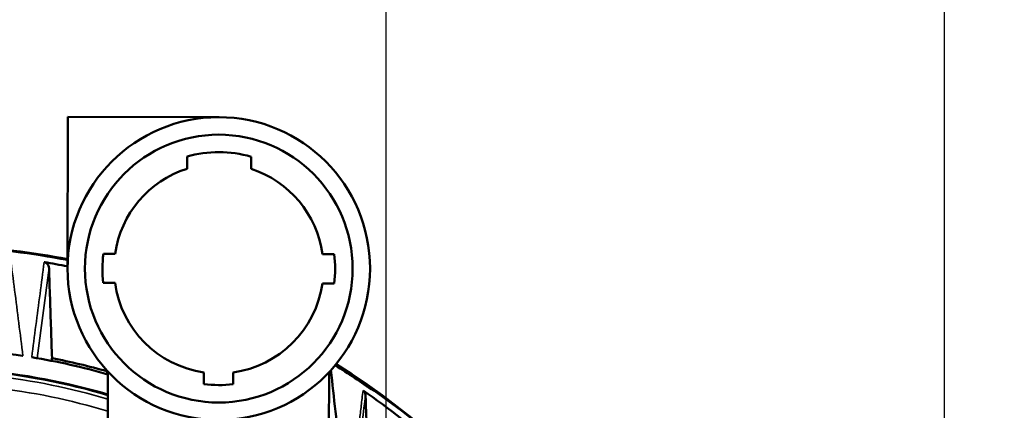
# Model space of a CAD drawing. Header units: millimetres. Extents: x 30 to 1646, y 30 to 1265.
# Tile 89 of 137: x 721 to 805, y 1103 to 1137. Entities that reach past the tile are written whole.
import ezdxf

# ---------------------------------------------------------------- set-up
doc = ezdxf.new("R2010")
doc.units = ezdxf.units.MM
doc.header["$LTSCALE"] = 6
for name, color, linetype, lineweight in [('Dimension (ISO)', 7, 'Continuous', 25), ('Visible (ISO)', 7, 'Continuous', 50), ('Visible Narrow (ISO)', 7, 'Continuous', 35)]:
    doc.layers.add(name, color=color, linetype=linetype, lineweight=lineweight)
doc.styles.add('Note Text (ANSI)', font='tahoma.ttf')
doc.dimstyles.new('Default (ISO)', dxfattribs={"dimscale": 6, "dimtxt": 1, "dimasz": 2.5, "dimexe": 3.175, "dimexo": 0, "dimgap": 0.762, "dimtad": 1, "dimrnd": 1e-08, "dimzin": 0, "dimdsep": 46, "dimtxsty": 'Note Text (ANSI)', "dimcen": 0.09, "dimdle": 10, "dimclrd": 1, "dimclre": 1, "dimclrt": 1, "dimazin": 0, "dimtfac": 3.5052, "dimtmove": 0, "dimatfit": 3, "dimfxl": 1, "dimtolj": 1, "dimtzin": 0, "dimlwd": -1, "dimlwe": -1, "dimarcsym": 0})

# ---------------------------------------------------------------- blocks, each defined once
blk = doc.blocks.new('_DotSmall')
at = {"color": 0, "linetype": 'ByBlock', "const_width": 0.5}
blk.add_lwpolyline([(-0.0625, 0, 1), (0.0625, 0, 1)], format="xyb", close=True, dxfattribs=at)
blk = doc.blocks.new('*D19')
at = {"layer": 'Defpoints', "color": 0, "transparency": 16777216}
for p in [(712.17, 1180.377), (672.17, 1049.788), (712.17, 1049.788)]:
    blk.add_point(p, dxfattribs=at)
at = {"layer": 'Dimension (ISO)', "color": 1, "transparency": 16777216}
for p, q in [((672.17, 1049.788), (672.17, 1199.427)), ((712.17, 1049.788), (712.17, 1199.427)), ((672.17, 1180.377), (558.415, 1180.377)), ((712.17, 1180.377), (672.17, 1180.377)), ((712.17, 1180.377), (727.17, 1180.377))]:
    blk.add_line(p, q, dxfattribs=at)
at = {"layer": 'Dimension (ISO)', "color": 1, "transparency": 16777216, "xscale": 15, "yscale": 15, "zscale": 15}
blk.add_blockref('_DotSmall', (672.17, 1180.377), dxfattribs=at)
at = {"layer": 'Dimension (ISO)', "color": 1, "transparency": 16777216, "xscale": 15, "yscale": 15, "zscale": 15, "rotation": 180}
blk.add_blockref('_DotSmall', (712.17, 1180.377), dxfattribs=at)
at = {"layer": 'Dimension (ISO)', "color": 1, "transparency": 16777216, "insert": (562.987, 1192.799), "char_height": 6, "attachment_point": 1, "style": 'Note Text (ANSI)'}
blk.add_mtext('\\A1;40.00 mm [1.575 in]', dxfattribs=at)
blk = doc.blocks.new('*D20')
at = {"layer": 'Defpoints', "color": 0, "transparency": 16777216}
for p in [(752.17, 1180.377), (712.17, 1049.788), (752.17, 1049.788)]:
    blk.add_point(p, dxfattribs=at)
at = {"layer": 'Dimension (ISO)', "color": 1, "transparency": 16777216}
for p, q in [((712.17, 1049.788), (712.17, 1199.427)), ((752.17, 1049.788), (752.17, 1199.427)), ((712.17, 1180.377), (697.17, 1180.377)), ((712.17, 1180.377), (752.17, 1180.377)), ((752.17, 1180.377), (865.925, 1180.377))]:
    blk.add_line(p, q, dxfattribs=at)
at = {"layer": 'Dimension (ISO)', "color": 1, "transparency": 16777216, "xscale": 15, "yscale": 15, "zscale": 15}
blk.add_blockref('_DotSmall', (712.17, 1180.377), dxfattribs=at)
at = {"layer": 'Dimension (ISO)', "color": 1, "transparency": 16777216, "xscale": 15, "yscale": 15, "zscale": 15, "rotation": 180}
blk.add_blockref('_DotSmall', (752.17, 1180.377), dxfattribs=at)
at = {"layer": 'Dimension (ISO)', "color": 1, "transparency": 16777216, "insert": (786.742, 1192.799), "char_height": 6, "attachment_point": 1, "style": 'Note Text (ANSI)'}
blk.add_mtext('\\A1;40.00 mm [1.575 in]', dxfattribs=at)
blk = doc.blocks.new('*D21')
at = {"layer": 'Defpoints', "color": 0, "transparency": 16777216}
for p in [(800.17, 1151.441), (800.17, 1067.288), (752.17, 1049.788)]:
    blk.add_point(p, dxfattribs=at)
at = {"layer": 'Dimension (ISO)', "color": 1, "transparency": 16777216}
for p, q in [((752.17, 1049.788), (752.17, 1170.491)), ((800.17, 1067.288), (800.17, 1170.491)), ((752.17, 1151.441), (785.17, 1151.441)), ((800.17, 1151.441), (955.452, 1151.441))]:
    blk.add_line(p, q, dxfattribs=at)
blk.add_solid([(785.17, 1153.941), (785.17, 1148.941), (800.17, 1151.441)], dxfattribs=at)
at = {"layer": 'Dimension (ISO)', "color": 1, "transparency": 16777216, "xscale": 15, "yscale": 15, "zscale": 15, "rotation": 180}
blk.add_blockref('_DotSmall', (752.17, 1151.441), dxfattribs=at)
at = {"layer": 'Dimension (ISO)', "color": 1, "transparency": 16777216, "insert": (876.269, 1163.862), "char_height": 6, "attachment_point": 1, "style": 'Note Text (ANSI)'}
blk.add_mtext('\\A1;48.00 mm [1.890 in]', dxfattribs=at)

msp = doc.modelspace()

# ---------------------------------------------------------------- linework, layer by layer
at = {"layer": 'Visible (ISO)'}
for p, q in [((724.79, 1115.3192), (724.8211, 1128.3192)), ((724.8211, 1128.3192), (737.8211, 1128.2881)), ((735.063, 1124.9091), (735.0605, 1123.8642)), ((740.5605, 1123.8511), (740.563, 1124.8959)), ((728.8802, 1116.5594), (727.8714, 1116.5618)), ((747.7145, 1116.5143), (746.7057, 1116.5168)), ((727.8655, 1114.0619), (728.8743, 1114.0594)), ((746.6997, 1114.0168), (747.7085, 1114.0144)), ((728.217, 1084.8109), (728.2688, 1106.4367)), ((736.5187, 1106.3783), (736.5162, 1105.3696)), ((739.0162, 1105.3636), (739.0187, 1106.3724)), ((747.2687, 1106.3913), (747.217, 1084.7654)), ((747.4574, 1106.3478), (747.4574, 1106.3478)), ((747.4608, 1106.3156), (747.4608, 1106.3156)), ((747.7731, 1103.4271), (747.773, 1103.427)), ((747.776, 1103.3992), (747.7761, 1103.3992))]:
    msp.add_line(p, q, dxfattribs=at)
for radius in [13, 11.5]:
    msp.add_circle((737.79, 1115.2881), radius, dxfattribs=at)
for centre, radius, start, end in [((737.79, 1115.2881), 10, 73.900836, 105.824865), ((737.79, 1115.2881), 9, 107.654441, 171.879294), ((737.79, 1115.2881), 9, 7.846407, 72.07126), ((712.1703, 1049.7882), 67.4331, 79.212355, 95.154232), ((712.1703, 1049.7882), 67.5, 79.22303, 95.144236), ((737.79, 1115.2881), 10, 172.682095, 187.043606), ((737.79, 1115.2881), 10, 352.682095, 7.043606), ((712.1703, 1049.7882), 66.8981, 79.126168, 80.867235), ((737.79, 1115.2881), 9, 187.846407, 261.879294), ((737.79, 1115.2881), 9, 277.846407, 351.879294), ((712.1703, 1049.7882), 58.6709, 81.436299, 89.609158), ((712.1703, 1049.7882), 58.6709, 74.075121, 80.63625), ((712.1703, 1049.7882), 58.9016, 74.225535, 78.951987), ((712.1703, 1049.7882), 67.3796, 54.69961, 58.085377), ((712.1703, 1049.7882), 67.5, 15.175132, 58.071876), ((712.1703, 1049.7882), 57, 73.599688, 84.967586), ((712.1703, 1049.7882), 56.9651, 73.589442, 84.696725), ((737.79, 1115.2881), 10, 262.682095, 277.043606), ((712.1703, 1049.7882), 66.8981, 48.341126, 55.370288), ((712.1703, 1049.7882), 67.4331, 15.192696, 54.675746)]:
    msp.add_arc(centre, radius, start, end, dxfattribs=at)
msp.add_ellipse((748.2787, 1101.4103), major_axis=(1.09, 1.6784), ratio=0.9993904, start_param=0.8273461, end_param=0.8274011, dxfattribs=at)
for points, knots in [([(722.7886, 1115.8383), (722.821, 1115.8326), (722.853, 1115.8234), (722.9158, 1115.798), (722.9464, 1115.7815), (723.0304, 1115.7241), (723.0757, 1115.6751), (723.1478, 1115.5672), (723.1752, 1115.4991), (723.1943, 1115.4005), (723.1976, 1115.3708), (723.1986, 1115.3416)], [0.277296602, 0.277296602, 0.277296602, 0.277296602, 0.287165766, 0.287165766, 0.297620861, 0.297620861, 0.31853105, 0.31853105, 0.344132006, 0.344132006, 0.355087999, 0.355087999, 0.355087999, 0.355087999]), ([(748.5683, 1095.8042), (748.45, 1097.0109), (748.3275, 1098.2153), (748.2016, 1099.4193), (748.0757, 1100.6234), (747.9465, 1101.827), (747.8161, 1103.0309), (747.6883, 1104.2108), (747.5594, 1105.3908), (747.4336, 1106.5703)], [0, 0, 0, 0, 0.33333333, 0.33333333, 0.33333333, 0.66666667, 0.66666667, 0.66666667, 0.99334617, 0.99334617, 0.99334617, 0.99334617]), ([(750.1865, 1104.8348), (750.2167, 1104.8139), (750.244, 1104.7899), (750.2943, 1104.7346), (750.3162, 1104.7036), (750.3556, 1104.6331), (750.3712, 1104.5933), (750.3932, 1104.5121), (750.3991, 1104.4705), (750.4021, 1104.43)], [0.00000104, 0.00000104, 0.00000104, 0.00000104, 0.011003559, 0.011003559, 0.02285725, 0.02285725, 0.037017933, 0.037017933, 0.051902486, 0.051902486, 0.051902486, 0.051902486])]:
    msp.add_open_spline(points, degree=3, knots=knots, dxfattribs=at)
for points in [[(723.4577, 1107.5982), (723.4298, 1108.4328), (723.3733, 1110.1191), (723.2869, 1112.7002), (723.2282, 1114.4553), (723.1986, 1115.3416)], [(720.9582, 1107.7989), (720.941, 1107.8), (720.924, 1107.8025), (720.9069, 1107.805)]]:
    msp.add_open_spline(points, degree=3, dxfattribs=at)
for points, weights in [([(723.4276, 1107.369), (723.4426, 1107.4834), (723.4577, 1107.5982)], [1.00045090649, 1.00038780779, 1.00032075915]), ([(728.1847, 1106.5281), (728.1837, 1106.4998), (728.1828, 1106.4716)], [1.1238548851, 1.12427638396, 1.12469778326]), ([(728.1828, 1106.4716), (728.1979, 1106.3471), (728.213, 1106.2232)], [1.0003128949, 1.00038015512, 1.00044347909]), ([(750.7582, 1094.2896), (750.5894, 1099.043), (750.4021, 1104.43)], [1.09268935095, 1.05532220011, 1.0124852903]), ([(751.1065, 1104.779), (751.1334, 1104.7927), (751.1603, 1104.8064)], [1.00015469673, 1.00013291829, 1.00011093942])]:
    msp.add_rational_spline(points, weights, degree=2, dxfattribs=at)
at = {"layer": 'Visible Narrow (ISO)'}
msp.add_line((722.1794, 1107.599), (723.1986, 1115.3416), dxfattribs=at)
for radius, start, end in [(56.6321, 73.49108, 83.603112), (55.6327, 73.188465, 83.603196)]:
    msp.add_arc((712.1703, 1049.7882), radius, start, end, dxfattribs=at)
msp.add_ellipse((748.1212, 1101.1681), major_axis=(1.6768, -1.0902), ratio=0.9993901, start_param=2.3063316, end_param=2.3063903, dxfattribs=at)
for points in [[(720.9582, 1107.7989), (720.8392, 1108.7371), (720.6028, 1110.6185), (720.2511, 1113.4322), (719.9938, 1115.3054), (719.8748, 1116.2437)], [(722.7886, 1115.8383), (722.7865, 1115.8386), (722.7844, 1115.8389), (722.7824, 1115.8393)], [(721.7162, 1107.6773), (721.7143, 1107.6775), (721.7125, 1107.6776), (721.7108, 1107.6783)], [(749.3121, 1095.2059), (749.6721, 1098.355), (750.0359, 1101.4179), (750.4021, 1104.43)]]:
    msp.add_open_spline(points, degree=3, dxfattribs=at)
for points, knots in [([(722.7824, 1115.8393), (722.663, 1114.9326), (722.5442, 1114.0258), (722.4249, 1113.1191), (722.3055, 1112.2124), (722.1857, 1111.3058), (722.0668, 1110.399), (721.948, 1109.4922), (721.8302, 1108.5851), (721.7108, 1107.6783)], [0, 0, 0, 0, 0.3333333, 0.3333333, 0.3333333, 0.6666667, 0.6666667, 0.6666667, 1, 1, 1, 1]), ([(750.1865, 1104.8348), (750.1593, 1104.6046), (750.1323, 1104.3747), (750.1055, 1104.145), (750.0568, 1103.7282), (750.0086, 1103.3122), (749.9607, 1102.8973), (749.9128, 1102.4819), (749.8652, 1102.0674), (749.8178, 1101.654), (749.8174, 1101.6508), (749.817, 1101.6476), (749.8167, 1101.6444), (749.7677, 1101.2175), (749.7189, 1100.7917), (749.6704, 1100.367), (749.6196, 1099.9231), (749.5691, 1099.4803), (749.5189, 1099.0386), (749.4981, 1098.8563), (749.4775, 1098.6742), (749.4568, 1098.4922), (749.4253, 1098.2136), (749.3938, 1097.9354), (749.3624, 1097.6576), (749.3048, 1097.1483), (749.2475, 1096.6404), (749.1899, 1096.1342), (749.1611, 1095.881), (749.1323, 1095.6282), (749.1034, 1095.3758)], [0, 0, 0, 0, 0.0717495, 0.0717495, 0.0717495, 0.201968, 0.201968, 0.201968, 0.3323187, 0.3323187, 0.3323187, 0.3333333, 0.3333333, 0.3333333, 0.4679446, 0.4679446, 0.4679446, 0.6086182, 0.6086182, 0.6086182, 0.6666667, 0.6666667, 0.6666667, 0.7555504, 0.7555504, 0.7555504, 0.91851, 0.91851, 0.91851, 1, 1, 1, 1])]:
    msp.add_open_spline(points, degree=3, knots=knots, dxfattribs=at)

# ---------------------------------------------------------------- dimensions: what is measured, and where the dimension line sits
at = {"layer": 'Dimension (ISO)', "color": 1, "true_color": 0xff0000}
for base, p1, p2, text, override, picture, middle in [((712.1703, 1180.3771), (672.1703, 1049.7882), (712.1703, 1049.7882), '<> mm [1.575 in]', {"dimgap": 0.762, "dimdec": 2, "dimpost": '', "dimblk1": 'DotSmall', "dimblk2": 'DotSmall', "dimsah": 1, "dimdle": 0, "dimtol": 0, "dimlim": 0, "dimtp": 0, "dimtm": 0, "dimtdec": 2, "dimtofl": 1, "dimatfit": 1}, '*D19', (600.2927, 1180.3771)), ((752.1703, 1180.3771), (712.1703, 1049.7882), (752.1703, 1049.7882), '<> mm [1.575 in]', {"dimgap": 0.762, "dimdec": 2, "dimpost": '', "dimblk1": 'DotSmall', "dimblk2": 'DotSmall', "dimsah": 1, "dimdle": 0, "dimtol": 0, "dimlim": 0, "dimtp": 0, "dimtm": 0, "dimtdec": 2, "dimtofl": 1, "dimatfit": 1}, '*D20', (824.0479, 1180.3771)), ((800.1703, 1151.4407), (752.1703, 1049.7882), (800.1703, 1067.2882), '<> mm [1.890 in]', {"dimgap": 0.762, "dimdec": 2, "dimpost": '', "dimblk1": 'DotSmall', "dimsah": 1, "dimdle": 0, "dimtol": 0, "dimlim": 0, "dimtp": 0, "dimtm": 0, "dimtdec": 2, "dimtofl": 0, "dimatfit": 2}, '*D21', (913.5743, 1151.4407))]:
    dim = msp.add_linear_dim(base=base, p1=p1, p2=p2, angle=180, text=text, dimstyle='Default (ISO)', override=override, dxfattribs=at)
    dim.commit()
    dim.dimension.update_dxf_attribs({"geometry": picture, "text_midpoint": middle, "dimtype": 160})

doc.saveas('drawing.dxf')
